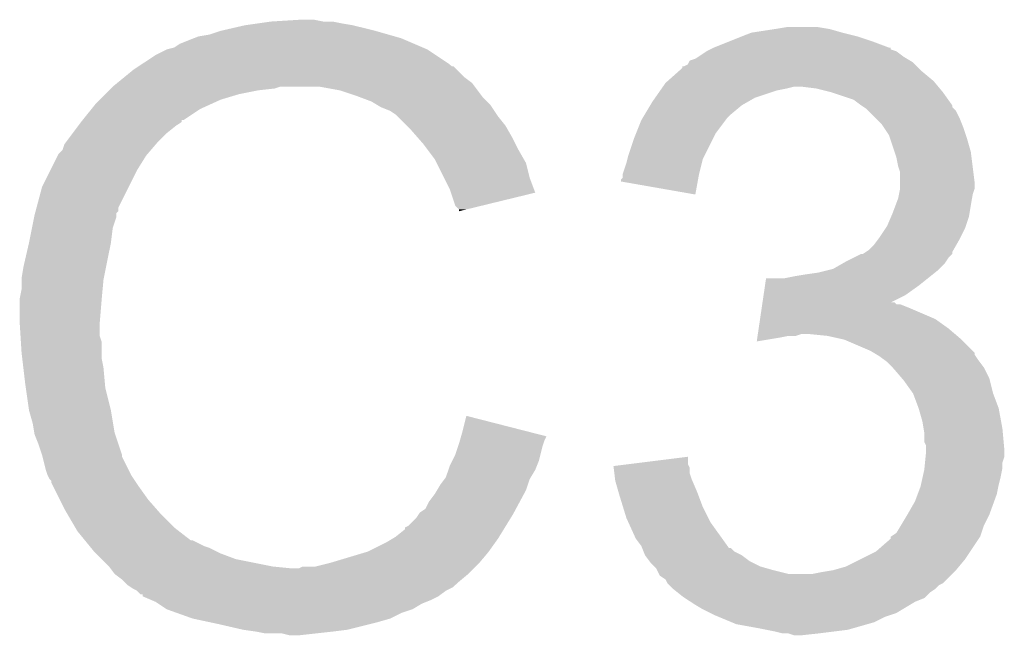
# Model space of a CAD drawing. Extents: x -1.3 to 24.2, y -3.9 to 56.
# Tile 39 of 45: x 15.9 to 17.2, y 39 to 39.9. Entities that reach past the tile are written whole.
import ezdxf

# ---------------------------------------------------------------- set-up
doc = ezdxf.new("R2010")
doc.units = 0
doc.layers.add('LIFE_METRICS_CLICK_V101_GTO', color=11, linetype='CONTINUOUS')

msp = doc.modelspace()

# ---------------------------------------------------------------- linework, layer by layer
at = {"layer": 'LIFE_METRICS_CLICK_V101_GTO'}
for points in [[(16.174728, 39.85006), (16.20774, 39.85768), (16.38554, 39.85006), (16.35506, 39.85768)], [(16.20774, 39.85768), (16.22552, 39.86022), (16.35506, 39.85768), (16.33982, 39.86022)], [(16.22552, 39.86022), (16.2433, 39.86276), (16.33982, 39.86022), (16.327122, 39.86276)], [(16.2433, 39.86276), (16.283938, 39.8653), (16.314422, 39.86276), (16.301718, 39.8653)], [(16.93164, 39.8526), (16.946882, 39.85514), (17.005302, 39.8526), (16.990058, 39.85514)], [(16.11884, 39.83228), (16.13789, 39.8399), (16.43888, 39.83228), (16.421102, 39.8399)], [(16.13789, 39.8399), (16.144242, 39.84244), (16.421102, 39.8399), (16.412212, 39.84244)], [(16.144242, 39.84244), (16.159482, 39.844982), (16.412212, 39.84244), (16.403314, 39.844982)], [(16.159482, 39.844982), (16.17472, 39.850058), (16.403314, 39.844982), (16.385548, 39.850058)], [(16.17472, 39.850058), (16.174728, 39.85006), (16.385548, 39.850058), (16.38554, 39.85006)], [(16.86687, 39.83482), (16.88592, 39.84244), (17.06626, 39.83482), (17.043398, 39.84244)], [(16.88592, 39.84244), (16.898622, 39.84752), (17.043398, 39.84244), (17.02308, 39.84752)], [(16.898622, 39.84752), (16.93164, 39.8526), (17.02308, 39.84752), (17.005302, 39.8526)], [(16.101062, 39.824662), (16.111224, 39.827202), (16.456654, 39.824662), (16.450728, 39.827202)], [(16.111224, 39.827202), (16.11884, 39.83228), (16.450728, 39.827202), (16.43888, 39.83228)], [(16.842732, 39.824656), (16.847776, 39.827178), (17.089136, 39.824656), (17.08912, 39.827178)], [(16.847776, 39.827178), (16.84782, 39.8272), (17.08912, 39.827178), (17.086584, 39.8272)], [(16.84782, 39.8272), (16.86687, 39.83482), (17.086584, 39.8272), (17.06626, 39.83482)], [(16.066766, 39.804338), (16.085822, 39.81704), (16.487142, 39.804338), (16.46809, 39.81704)], [(16.085822, 39.81704), (16.101054, 39.824658), (16.46809, 39.81704), (16.456662, 39.824658)], [(16.101054, 39.824658), (16.101062, 39.824662), (16.456662, 39.824658), (16.456654, 39.824662)], [(16.822424, 39.811962), (16.826228, 39.814498), (17.11113, 39.811962), (17.106902, 39.814498)], [(16.826228, 39.814498), (16.837658, 39.822118), (17.106902, 39.814498), (17.096742, 39.822118)], [(16.837658, 39.822118), (16.837662, 39.82212), (17.096742, 39.822118), (17.096738, 39.82212)], [(16.837662, 39.82212), (16.842732, 39.824656), (17.096738, 39.82212), (17.089136, 39.824656)], [(16.05534, 39.79672), (16.06295, 39.801794), (16.497302, 39.79672), (16.492226, 39.801794)], [(16.06295, 39.801794), (16.06296, 39.8018), (16.492226, 39.801794), (16.489686, 39.8018)], [(16.06296, 39.8018), (16.066766, 39.804338), (16.489686, 39.8018), (16.487142, 39.804338)], [(16.79892, 39.79418), (16.80464, 39.799266), (17.1323, 39.79418), (17.127214, 39.799266)], [(16.80464, 39.799266), (16.804662, 39.8018), (17.127214, 39.799266), (17.12468, 39.8018)], [(16.804662, 39.8018), (16.807184, 39.801802), (17.12468, 39.8018), (17.124678, 39.801802)], [(16.807184, 39.801802), (16.812262, 39.804346), (17.124678, 39.801802), (17.122134, 39.804346)], [(16.812262, 39.804346), (16.813532, 39.806878), (17.122134, 39.804346), (17.119602, 39.806878)], [(16.813532, 39.806878), (16.814808, 39.80942), (17.119602, 39.806878), (17.115366, 39.80942)], [(16.814808, 39.80942), (16.822424, 39.811962), (17.115366, 39.80942), (17.11113, 39.811962)], [(16.033606, 39.778938), (16.042922, 39.78656), (16.517622, 39.778938), (16.507462, 39.78656)], [(16.042922, 39.78656), (16.05534, 39.79672), (16.507462, 39.78656), (16.497302, 39.79672)], [(16.784636, 39.781478), (16.79892, 39.79418), (17.147542, 39.781478), (17.1323, 39.79418)], [(16.02486, 39.77132), (16.027398, 39.773858), (16.248378, 39.77132), (16.255998, 39.773858)], [(16.027398, 39.773858), (16.0274, 39.77386), (16.255998, 39.773858), (16.309338, 39.77386)], [(16.0274, 39.77386), (16.033606, 39.778938), (16.521432, 39.77386), (16.517622, 39.778938)], [(16.33728, 39.76878), (16.309338, 39.77386), (16.525242, 39.76878), (16.521432, 39.77386)], [(16.776446, 39.77132), (16.778224, 39.77386), (16.94688, 39.77132), (16.957038, 39.77386)], [(16.778224, 39.77386), (16.781782, 39.77894), (17.153892, 39.77386), (17.149658, 39.77894)], [(16.781782, 39.77894), (16.784636, 39.781478), (17.149658, 39.77894), (17.147542, 39.781478)], [(16.987518, 39.77132), (16.967198, 39.77386), (17.156008, 39.77132), (17.153892, 39.77386)], [(16.00962, 39.75608), (16.01724, 39.7637), (16.17472, 39.75608), (16.20012, 39.7637)], [(16.01724, 39.7637), (16.02232, 39.76878), (16.20012, 39.7637), (16.225522, 39.76878)], [(16.02232, 39.76878), (16.02486, 39.77132), (16.225522, 39.76878), (16.248378, 39.77132)], [(16.36014, 39.76116), (16.33728, 39.76878), (16.530958, 39.76116), (16.525242, 39.76878)], [(16.366914, 39.75862), (16.36014, 39.76116), (16.532862, 39.75862), (16.530958, 39.76116)], [(16.767554, 39.75862), (16.774666, 39.768778), (16.903698, 39.75862), (16.93418, 39.768778)], [(16.774666, 39.768778), (16.776446, 39.77132), (16.93418, 39.768778), (16.94688, 39.77132)], [(17.007834, 39.76624), (16.987518, 39.77132), (17.16024, 39.76624), (17.156008, 39.77132)], [(17.00784, 39.766238), (17.007834, 39.76624), (17.160242, 39.766238), (17.16024, 39.76624)], [(17.038318, 39.75608), (17.00784, 39.766238), (17.167496, 39.75608), (17.160242, 39.766238)], [(15.998442, 39.743378), (16.00454, 39.751), (16.146778, 39.743378), (16.163544, 39.751)], [(16.00454, 39.751), (16.00962, 39.75608), (16.163544, 39.751), (16.17472, 39.75608)], [(16.380462, 39.75354), (16.366914, 39.75862), (16.537942, 39.75354), (16.532862, 39.75862)], [(16.388926, 39.74846), (16.380462, 39.75354), (16.54302, 39.74846), (16.537942, 39.75354)], [(16.393158, 39.74592), (16.388926, 39.74846), (16.544714, 39.74592), (16.54302, 39.74846)], [(16.40586, 39.74084), (16.393158, 39.74592), (16.5481, 39.74084), (16.544714, 39.74592)], [(16.75333, 39.735762), (16.76095, 39.74846), (16.870682, 39.735762), (16.885922, 39.74846)], [(16.76095, 39.74846), (16.763998, 39.75354), (16.885922, 39.74846), (16.89481, 39.75354)], [(16.763998, 39.75354), (16.767554, 39.75862), (16.89481, 39.75354), (16.903698, 39.75862)], [(17.04848, 39.74846), (17.038318, 39.75608), (17.172938, 39.74846), (17.167496, 39.75608)], [(17.048486, 39.748456), (17.04848, 39.74846), (17.17294, 39.748456), (17.172938, 39.74846)], [(17.0523, 39.745914), (17.048486, 39.748456), (17.172946, 39.745914), (17.17294, 39.748456)], [(17.0561, 39.74338), (17.0523, 39.745914), (17.17548, 39.74338), (17.172946, 39.745914)], [(15.986252, 39.72814), (15.998442, 39.743378), (16.123916, 39.72814), (16.146778, 39.743378)], [(16.41348, 39.73576), (16.40586, 39.74084), (16.551488, 39.73576), (16.5481, 39.74084)], [(16.416022, 39.73322), (16.41348, 39.73576), (16.55318, 39.73322), (16.551488, 39.73576)], [(16.428724, 39.720518), (16.416022, 39.73322), (16.563342, 39.720518), (16.55318, 39.73322)], [(16.75028, 39.730678), (16.75333, 39.735762), (16.8656, 39.730678), (16.870682, 39.735762)], [(17.058644, 39.740836), (17.0561, 39.74338), (17.178022, 39.740836), (17.17548, 39.74338)], [(17.0688, 39.73068), (17.058644, 39.740836), (17.1831, 39.73068), (17.178022, 39.740836)], [(15.97279, 39.71036), (15.98041, 39.72052), (16.10106, 39.71036), (16.11376, 39.72052)], [(15.98041, 39.72052), (15.984216, 39.725596), (16.11376, 39.72052), (16.121372, 39.725596)], [(15.984216, 39.725596), (15.98422, 39.7256), (16.121372, 39.725596), (16.121372, 39.7256)], [(15.98422, 39.7256), (15.986234, 39.728118), (16.121372, 39.7256), (16.12138, 39.728118)], [(15.986234, 39.728118), (15.986252, 39.72814), (16.12138, 39.728118), (16.123916, 39.72814)], [(16.433802, 39.71544), (16.428724, 39.720518), (16.566244, 39.71544), (16.563342, 39.720518)], [(16.741646, 39.710358), (16.74876, 39.728142), (16.85036, 39.710358), (16.863698, 39.728142)], [(16.74876, 39.728142), (16.75028, 39.730678), (16.863698, 39.728142), (16.8656, 39.730678)], [(17.076418, 39.723062), (17.0688, 39.73068), (17.186148, 39.723062), (17.1831, 39.73068)], [(17.079806, 39.717982), (17.076418, 39.723062), (17.18818, 39.717982), (17.186148, 39.723062)], [(15.963264, 39.69766), (15.97279, 39.71036), (16.08836, 39.69766), (16.10106, 39.71036)], [(16.444914, 39.70274), (16.433802, 39.71544), (16.5735, 39.70274), (16.566244, 39.71544)], [(16.7386, 39.70274), (16.741646, 39.710358), (16.84655, 39.70274), (16.85036, 39.710358)], [(17.086578, 39.707824), (17.079806, 39.717982), (17.191566, 39.707824), (17.18818, 39.717982)], [(17.088274, 39.70274), (17.086578, 39.707824), (17.19326, 39.70274), (17.191566, 39.707824)], [(15.95882, 39.687504), (15.961362, 39.695122), (16.079654, 39.687504), (16.086184, 39.695122)], [(15.961362, 39.695122), (15.963264, 39.69766), (16.086184, 39.695122), (16.08836, 39.69766)], [(16.45158, 39.69512), (16.444914, 39.70274), (16.577312, 39.69512), (16.5735, 39.70274)], [(16.457294, 39.687502), (16.45158, 39.69512), (16.58112, 39.687502), (16.577312, 39.69512)], [(16.73098, 39.679878), (16.7386, 39.70274), (16.835118, 39.679878), (16.84655, 39.70274)], [(17.0942, 39.684958), (17.088274, 39.70274), (17.19834, 39.684958), (17.19326, 39.70274)], [(15.94231, 39.65956), (15.95247, 39.679878), (16.060422, 39.65956), (16.07312, 39.679878)], [(15.95247, 39.679878), (15.953742, 39.68242), (16.07312, 39.679878), (16.075298, 39.68242)], [(15.953742, 39.68242), (15.95882, 39.687504), (16.075298, 39.68242), (16.079654, 39.687504)], [(16.466818, 39.6748), (16.457294, 39.687502), (16.588378, 39.6748), (16.58112, 39.687502)], [(16.729708, 39.674798), (16.73098, 39.679878), (16.832578, 39.674798), (16.835118, 39.679878)], [(17.096738, 39.67734), (17.0942, 39.684958), (17.199294, 39.67734), (17.19834, 39.684958)], [(16.469362, 39.669716), (16.466818, 39.6748), (16.591282, 39.669716), (16.588378, 39.6748)], [(16.479522, 39.649398), (16.469362, 39.669716), (16.596362, 39.649398), (16.591282, 39.669716)], [(16.723362, 39.654482), (16.728438, 39.66972), (16.8275, 39.654482), (16.831308, 39.66972)], [(16.728438, 39.66972), (16.729708, 39.674798), (16.831308, 39.66972), (16.832578, 39.674798)], [(17.09928, 39.664642), (17.096738, 39.67734), (17.20088, 39.664642), (17.199294, 39.67734)], [(15.93088, 39.6367), (15.94231, 39.65956), (16.048992, 39.6367), (16.060422, 39.65956)], [(16.72336, 39.65448), (16.723362, 39.654482), (16.8275, 39.65448), (16.8275, 39.654482)], [(16.72336, 39.649406), (16.72336, 39.65448), (16.826572, 39.649406), (16.8275, 39.65448)], [(17.101818, 39.657022), (17.09928, 39.664642), (17.201832, 39.657022), (17.20088, 39.664642)], [(17.10182, 39.644318), (17.101818, 39.657022), (17.20342, 39.644318), (17.201832, 39.657022)], [(16.48714, 39.63416), (16.479522, 39.649398), (16.602056, 39.63416), (16.596362, 39.649398)], [(16.72082, 39.644338), (16.720826, 39.646866), (16.825646, 39.644338), (16.826108, 39.646866)], [(16.822398, 39.626544), (16.72082, 39.644338), (16.822398, 39.626544), (16.825646, 39.644338)], [(16.720826, 39.646866), (16.72336, 39.649406), (16.826108, 39.646866), (16.826572, 39.649406)], [(17.10182, 39.634162), (17.10182, 39.644318), (17.203418, 39.634162), (17.20342, 39.644318)], [(15.923428, 39.608756), (15.93088, 39.6367), (16.03502, 39.608756), (16.048992, 39.6367)], [(16.488836, 39.629074), (16.48714, 39.63416), (16.603956, 39.629074), (16.602056, 39.63416)], [(16.49476, 39.611304), (16.488836, 39.629074), (16.531018, 39.611304), (16.603956, 39.629074)], [(17.09928, 39.621462), (17.100294, 39.62654), (17.200032, 39.621462), (17.20088, 39.62654)], [(17.100294, 39.62654), (17.101818, 39.634158), (17.20088, 39.62654), (17.203418, 39.634158)], [(17.101818, 39.634158), (17.10182, 39.634162), (17.203418, 39.634158), (17.203418, 39.634162)], [(16.499834, 39.606226), (16.49476, 39.611304), (16.510174, 39.606226), (16.531018, 39.611304)], [(17.09166, 39.60114), (17.09928, 39.621462), (17.196644, 39.60114), (17.200032, 39.621462)], [(15.92021, 39.596058), (15.92072, 39.5986), (16.032478, 39.596058), (16.032478, 39.5986)], [(15.92072, 39.5986), (15.921394, 39.601134), (16.032478, 39.5986), (16.03248, 39.601134)], [(15.921394, 39.601134), (15.922072, 39.603674), (16.03248, 39.601134), (16.035014, 39.603674)], [(15.922072, 39.603674), (15.923428, 39.608756), (16.035014, 39.603674), (16.03502, 39.608756)], [(16.49984, 39.603708), (16.499834, 39.606226), (16.49984, 39.603708), (16.510174, 39.606226)], [(17.089482, 39.596058), (17.09166, 39.60114), (17.195798, 39.596058), (17.196644, 39.60114)], [(15.917162, 39.580818), (15.92021, 39.596058), (16.0274, 39.580818), (16.032478, 39.596058)], [(17.08404, 39.58336), (17.089482, 39.596058), (17.191566, 39.58336), (17.195798, 39.596058)], [(15.9131, 39.560502), (15.917162, 39.580818), (16.02486, 39.560502), (16.0274, 39.580818)], [(17.07388, 39.56812), (17.082346, 39.58082), (17.184368, 39.56812), (17.19072, 39.58082)], [(17.082346, 39.58082), (17.08404, 39.58336), (17.19072, 39.58082), (17.191566, 39.58336)], [(15.90548, 39.52748), (15.9131, 39.5605), (16.018254, 39.52748), (16.024858, 39.5605)], [(15.9131, 39.5605), (15.9131, 39.560502), (16.024858, 39.5605), (16.02486, 39.560502)], [(17.058642, 39.550342), (17.06626, 39.557962), (17.174394, 39.550342), (17.178746, 39.557962)], [(17.06626, 39.557962), (17.071976, 39.565582), (17.178746, 39.557962), (17.1831, 39.565582)], [(17.071976, 39.565582), (17.07388, 39.56812), (17.1831, 39.565582), (17.184368, 39.56812)], [(17.038322, 39.54018), (17.04847, 39.545254), (17.16786, 39.54018), (17.172934, 39.545254)], [(17.04847, 39.545254), (17.048484, 39.54526), (17.172934, 39.545254), (17.172934, 39.54526)], [(17.048484, 39.54526), (17.051026, 39.545264), (17.172934, 39.54526), (17.172934, 39.545264)], [(17.051026, 39.545264), (17.05482, 39.547794), (17.172934, 39.545264), (17.17294, 39.547794)], [(17.05482, 39.547794), (17.058642, 39.550342), (17.17294, 39.547794), (17.174394, 39.550342)], [(17.010382, 39.52494), (17.023712, 39.532558), (17.15516, 39.52494), (17.162778, 39.532558)], [(17.023712, 39.532558), (17.02816, 39.5351), (17.162778, 39.532558), (17.164472, 39.5351)], [(17.02816, 39.5351), (17.038322, 39.54018), (17.164472, 39.5351), (17.16786, 39.54018)], [(15.90294, 39.512242), (15.90548, 39.52748), (16.015208, 39.512242), (16.018254, 39.52748)], [(16.95704, 39.51478), (16.97228, 39.51732), (17.143094, 39.51478), (17.14627, 39.51732)], [(16.97228, 39.51732), (16.99006, 39.51986), (17.14627, 39.51732), (17.149444, 39.51986)], [(16.99006, 39.51986), (17.000212, 39.522398), (17.149444, 39.51986), (17.152618, 39.522398)], [(17.000212, 39.522398), (17.010382, 39.52494), (17.152618, 39.522398), (17.15516, 39.52494)], [(15.90294, 39.5097), (15.90294, 39.512242), (16.0147, 39.5097), (16.015208, 39.512242)], [(15.90294, 39.497002), (15.90294, 39.5097), (16.013544, 39.497002), (16.0147, 39.5097)], [(16.917462, 39.50208), (16.91896, 39.51224), (17.12722, 39.50208), (17.13992, 39.51224)], [(16.944342, 39.51224), (16.95704, 39.51478), (17.13992, 39.51224), (17.143094, 39.51478)], [(15.9004, 39.484302), (15.90294, 39.497002), (16.01239, 39.484302), (16.013544, 39.497002)], [(16.915592, 39.48938), (16.917462, 39.50208), (17.109438, 39.48938), (17.12722, 39.50208)], [(15.9004, 39.48176), (15.9004, 39.484302), (16.01216, 39.48176), (16.01239, 39.484302)], [(15.9004, 39.451282), (15.9004, 39.48176), (16.00962, 39.451282), (16.01216, 39.48176)], [(16.913722, 39.47668), (16.914094, 39.479214), (17.096746, 39.47668), (17.094206, 39.479214)], [(16.914094, 39.479214), (16.914096, 39.47922), (17.094206, 39.479214), (17.089212, 39.47922)], [(16.914096, 39.47922), (16.915592, 39.48938), (17.089212, 39.47922), (17.109438, 39.48938)], [(16.910728, 39.456358), (16.912974, 39.4716), (17.150082, 39.456358), (17.11452, 39.4716)], [(16.912974, 39.4716), (16.913722, 39.476678), (17.11452, 39.4716), (17.101824, 39.476678)], [(16.913722, 39.476678), (16.913722, 39.47668), (17.101824, 39.476678), (17.096746, 39.47668)], [(15.9004, 39.451278), (15.9004, 39.451282), (16.009622, 39.451278), (16.00962, 39.451282)], [(15.901512, 39.433498), (15.9004, 39.451278), (16.009622, 39.433498), (16.009622, 39.451278)], [(16.908858, 39.44366), (16.910728, 39.456358), (17.16786, 39.44366), (17.150082, 39.456358)], [(16.907736, 39.43604), (16.908858, 39.44366), (17.176752, 39.43604), (17.16786, 39.44366)], [(15.901988, 39.425876), (15.901512, 39.433498), (16.01216, 39.425876), (16.009622, 39.433498)], [(15.90294, 39.41064), (15.901988, 39.425876), (16.01216, 39.41064), (16.01216, 39.425876)], [(16.906244, 39.425908), (16.906988, 39.43096), (16.906244, 39.425908), (16.93672, 39.43096)], [(16.906988, 39.43096), (16.907362, 39.4335), (16.93672, 39.43096), (16.949418, 39.4335)], [(16.907362, 39.4335), (16.907736, 39.436038), (16.959576, 39.4335), (16.967198, 39.436038)], [(16.907736, 39.436038), (16.907736, 39.43604), (16.967198, 39.436038), (16.977362, 39.43604)], [(17.002758, 39.4335), (16.977362, 39.43604), (17.179716, 39.4335), (17.176752, 39.43604)], [(17.02561, 39.428422), (17.002758, 39.4335), (17.18564, 39.428422), (17.179716, 39.4335)], [(17.025618, 39.42842), (17.02561, 39.428422), (17.185642, 39.42842), (17.18564, 39.428422)], [(17.061178, 39.41318), (17.025618, 39.42842), (17.200876, 39.41318), (17.185642, 39.42842)], [(15.903838, 39.403018), (15.90294, 39.41064), (16.01216, 39.403018), (16.01216, 39.41064)], [(17.065424, 39.410634), (17.061178, 39.41318), (17.20342, 39.410634), (17.200876, 39.41318)], [(17.069658, 39.408094), (17.065424, 39.410634), (17.203424, 39.408094), (17.20342, 39.410634)], [(15.905332, 39.39032), (15.903838, 39.403018), (16.0147, 39.39032), (16.01216, 39.403018)], [(17.073878, 39.405562), (17.069658, 39.408094), (17.205112, 39.405562), (17.203424, 39.408094)], [(17.080654, 39.40048), (17.073878, 39.405562), (17.2085, 39.40048), (17.205112, 39.405562)], [(17.084038, 39.39794), (17.080654, 39.40048), (17.210406, 39.39794), (17.2085, 39.40048)], [(17.091662, 39.39032), (17.084038, 39.39794), (17.21612, 39.39032), (17.210406, 39.39794)], [(15.90802, 39.36746), (15.905332, 39.39032), (16.01678, 39.36746), (16.0147, 39.39032)], [(17.091664, 39.390318), (17.091662, 39.39032), (17.21612, 39.390318), (17.21612, 39.39032)], [(17.104726, 39.375078), (17.091664, 39.390318), (17.223742, 39.375078), (17.21612, 39.390318)], [(17.1069, 39.37254), (17.104726, 39.375078), (17.224378, 39.37254), (17.223742, 39.375078)], [(17.119598, 39.354762), (17.1069, 39.37254), (17.228822, 39.354762), (17.224378, 39.37254)], [(15.908746, 39.36238), (15.90802, 39.36746), (16.01724, 39.36238), (16.01678, 39.36746)], [(15.9131, 39.331902), (15.908746, 39.36238), (16.02486, 39.331902), (16.01724, 39.36238)], [(17.1196, 39.354758), (17.119598, 39.354762), (17.228822, 39.354758), (17.228822, 39.354762)], [(17.12722, 39.33444), (17.1196, 39.354758), (17.23644, 39.33444), (17.228822, 39.354758)], [(15.913102, 39.3319), (15.9131, 39.331902), (16.02486, 39.3319), (16.02486, 39.331902)], [(15.91818, 39.314122), (15.913102, 39.3319), (16.027824, 39.314122), (16.02486, 39.3319)], [(17.127222, 39.334438), (17.12722, 39.33444), (17.23644, 39.334438), (17.23644, 39.33444)], [(17.1323, 39.316662), (17.127222, 39.334438), (17.239674, 39.316662), (17.23644, 39.334438)], [(16.50492, 39.30396), (16.51002, 39.324276), (16.58936, 39.30396), (16.51002, 39.324276)], [(17.133994, 39.306502), (17.1323, 39.316662), (17.24152, 39.306502), (17.239674, 39.316662)], [(15.920298, 39.301418), (15.91818, 39.314122), (16.029942, 39.301418), (16.027824, 39.314122)], [(16.502736, 39.296316), (16.50492, 39.30396), (16.61921, 39.296316), (16.58936, 39.30396)], [(17.13484, 39.301422), (17.133994, 39.306502), (17.241982, 39.301422), (17.24152, 39.306502)], [(15.92072, 39.298882), (15.920298, 39.301418), (16.030788, 39.298882), (16.029942, 39.301418)], [(15.9258, 39.28618), (15.92072, 39.298882), (16.035022, 39.28618), (16.030788, 39.298882)], [(16.49984, 39.28618), (16.50129, 39.291258), (16.614988, 39.28618), (16.61668, 39.291258)], [(16.50129, 39.291258), (16.502736, 39.296316), (16.61668, 39.291258), (16.61921, 39.296316)], [(17.13484, 39.288724), (17.13484, 39.301422), (17.243138, 39.288724), (17.241982, 39.301422)], [(17.137378, 39.283644), (17.13484, 39.288724), (17.243598, 39.283644), (17.243138, 39.288724)], [(15.93088, 39.270938), (15.9258, 39.28618), (16.0401, 39.270938), (16.035022, 39.28618)], [(16.49476, 39.270942), (16.498992, 39.28364), (16.610964, 39.270942), (16.614142, 39.28364)], [(16.498992, 39.28364), (16.49984, 39.28618), (16.614142, 39.28364), (16.614988, 39.28618)], [(17.136616, 39.268398), (17.13738, 39.276018), (17.244058, 39.268398), (17.244058, 39.276018)], [(17.13738, 39.278562), (17.137378, 39.283644), (17.24406, 39.278562), (17.243598, 39.283644)], [(17.13738, 39.276018), (17.13738, 39.278562), (17.244058, 39.276018), (17.24406, 39.278562)], [(15.930882, 39.270936), (15.93088, 39.270938), (16.0401, 39.270936), (16.0401, 39.270938)], [(15.931516, 39.268396), (15.930882, 39.270936), (16.040102, 39.268396), (16.0401, 39.270936)], [(15.935962, 39.25062), (15.931516, 39.268396), (16.048992, 39.25062), (16.040102, 39.268396)], [(16.48714, 39.2557), (16.490948, 39.263318), (16.60601, 39.2557), (16.609058, 39.263318)], [(16.490948, 39.263318), (16.49476, 39.270942), (16.609058, 39.263318), (16.610964, 39.270942)], [(16.731002, 39.258236), (16.81226, 39.268376), (16.812262, 39.258236), (16.81226, 39.268376)], [(17.135854, 39.260776), (17.136616, 39.268398), (17.24152, 39.260776), (17.244058, 39.268398)], [(15.9385, 39.243002), (15.935962, 39.25062), (16.0528, 39.243002), (16.048992, 39.25062)], [(16.48206, 39.240462), (16.485444, 39.250618), (16.597884, 39.240462), (16.60398, 39.250618)], [(16.485444, 39.250618), (16.48714, 39.2557), (16.60398, 39.250618), (16.60601, 39.2557)], [(16.71068, 39.2557), (16.731002, 39.258236), (16.81353, 39.2557), (16.812262, 39.258236)], [(16.710996, 39.253156), (16.71068, 39.2557), (16.8148, 39.253156), (16.81353, 39.2557)], [(16.711942, 39.245538), (16.710996, 39.253156), (16.814802, 39.245538), (16.8148, 39.253156)], [(17.13258, 39.24046), (17.13484, 39.250622), (17.23898, 39.24046), (17.241012, 39.250622)], [(17.13484, 39.250622), (17.135092, 39.253158), (17.241012, 39.250622), (17.24152, 39.253158)], [(17.135092, 39.253158), (17.135854, 39.260776), (17.24152, 39.253158), (17.24152, 39.260776)], [(15.938502, 39.242998), (15.9385, 39.243002), (16.052802, 39.242998), (16.0528, 39.243002)], [(15.941038, 39.237924), (15.938502, 39.242998), (16.056186, 39.237924), (16.052802, 39.242998)], [(15.943574, 39.235386), (15.941038, 39.237924), (16.057878, 39.235386), (16.056186, 39.237924)], [(15.94358, 39.232844), (15.943574, 39.235386), (16.059572, 39.232844), (16.057878, 39.235386)], [(16.47444, 39.2303), (16.480152, 39.23792), (16.59382, 39.2303), (16.59636, 39.23792)], [(16.480152, 39.23792), (16.48206, 39.240462), (16.59636, 39.23792), (16.597884, 39.240462)], [(16.712886, 39.237922), (16.711942, 39.245538), (16.81734, 39.237922), (16.814802, 39.245538)], [(16.7132, 39.235382), (16.712886, 39.237922), (16.81843, 39.235382), (16.81734, 39.237922)], [(16.717556, 39.22014), (16.7132, 39.235382), (16.82496, 39.22014), (16.81843, 39.235382)], [(17.130324, 39.2303), (17.13258, 39.24046), (17.23644, 39.2303), (17.23898, 39.24046)], [(15.946122, 39.22776), (15.94358, 39.232844), (16.06296, 39.22776), (16.059572, 39.232844)], [(15.955012, 39.20998), (15.946122, 39.22776), (16.07566, 39.20998), (16.06296, 39.22776)], [(16.466822, 39.217602), (16.469866, 39.222678), (16.588546, 39.217602), (16.59128, 39.222678)], [(16.469866, 39.222678), (16.47444, 39.2303), (16.59128, 39.222678), (16.59382, 39.2303)], [(17.125948, 39.2176), (17.12976, 39.227762), (17.233898, 39.2176), (17.235932, 39.227762)], [(17.12976, 39.227762), (17.130324, 39.2303), (17.235932, 39.227762), (17.23644, 39.2303)], [(15.96136, 39.19728), (15.955012, 39.20998), (16.086772, 39.19728), (16.07566, 39.20998)], [(16.459202, 39.20744), (16.466822, 39.217602), (16.583074, 39.20744), (16.588546, 39.217602)], [(16.71828, 39.2176), (16.717556, 39.22014), (16.825914, 39.2176), (16.82496, 39.22014)], [(16.723752, 39.19982), (16.71828, 39.2176), (16.83258, 39.19982), (16.825914, 39.2176)], [(17.12214, 39.20744), (17.125948, 39.2176), (17.230204, 39.20744), (17.233898, 39.2176)], [(15.965806, 39.18966), (15.96136, 39.19728), (16.093438, 39.18966), (16.086772, 39.19728)], [(16.446502, 39.192202), (16.454122, 39.197286), (16.574868, 39.192202), (16.577606, 39.197286)], [(16.454122, 39.197286), (16.459202, 39.20744), (16.577606, 39.197286), (16.583074, 39.20744)], [(16.728438, 39.184582), (16.723752, 39.19982), (16.840202, 39.184582), (16.83258, 39.19982)], [(17.11198, 39.18966), (17.12214, 39.20744), (17.22374, 39.18966), (17.230204, 39.20744)], [(15.976176, 39.17188), (15.965806, 39.18966), (16.111222, 39.17188), (16.093438, 39.18966)], [(16.43126, 39.174422), (16.44142, 39.18458), (16.564122, 39.174422), (16.570372, 39.18458)], [(16.44142, 39.18458), (16.444806, 39.18966), (16.570372, 39.18458), (16.5735, 39.18966)], [(16.444806, 39.18966), (16.446502, 39.192202), (16.5735, 39.18966), (16.574868, 39.192202)], [(16.73075, 39.1795), (16.728438, 39.184582), (16.842742, 39.1795), (16.840202, 39.184582)], [(17.102834, 39.174418), (17.11198, 39.18966), (17.21612, 39.174418), (17.22374, 39.18966)], [(15.979138, 39.166802), (15.976176, 39.17188), (16.117752, 39.166802), (16.111222, 39.17188)], [(16.41348, 39.15918), (16.42618, 39.169348), (16.554742, 39.15918), (16.561, 39.169348)], [(16.42618, 39.169348), (16.426194, 39.171886), (16.561, 39.169348), (16.562562, 39.171886)], [(16.426194, 39.171886), (16.43126, 39.174422), (16.562562, 39.171886), (16.564122, 39.174422)], [(16.74114, 39.156642), (16.73075, 39.1795), (16.859076, 39.156642), (16.842742, 39.1795)], [(17.096744, 39.164264), (17.102834, 39.174418), (17.212734, 39.164264), (17.21612, 39.174418)], [(15.989532, 39.1541), (15.979138, 39.166802), (16.134084, 39.1541), (16.117752, 39.166802)], [(16.400778, 39.15156), (16.409248, 39.156642), (16.54955, 39.15156), (16.553182, 39.156642)], [(16.409248, 39.156642), (16.41348, 39.15918), (16.553182, 39.156642), (16.554742, 39.15918)], [(16.748758, 39.146482), (16.74114, 39.156642), (16.866334, 39.146482), (16.859076, 39.156642)], [(17.0688, 39.13886), (17.08912, 39.156648), (17.197492, 39.13886), (17.209352, 39.156648)], [(17.08912, 39.156648), (17.089126, 39.159176), (17.209352, 39.156648), (17.211038, 39.159176)], [(17.089126, 39.159176), (17.089128, 39.159184), (17.211038, 39.159176), (17.21104, 39.159184)], [(17.089128, 39.159184), (17.096744, 39.164264), (17.21104, 39.159184), (17.212734, 39.164264)], [(15.989534, 39.154098), (15.989532, 39.1541), (16.136624, 39.154098), (16.134084, 39.1541)], [(15.995766, 39.14648), (15.989534, 39.154098), (16.151862, 39.14648), (16.136624, 39.154098)], [(15.997844, 39.14394), (15.995766, 39.14648), (16.15948, 39.14394), (16.151862, 39.14648)], [(16.002, 39.13886), (15.997844, 39.14394), (16.16964, 39.13886), (16.15948, 39.14394)], [(16.37538, 39.13886), (16.400778, 39.15156), (16.54048, 39.13886), (16.54955, 39.15156)], [(16.749776, 39.14394), (16.748758, 39.146482), (16.86815, 39.14394), (16.866334, 39.146482)], [(16.749778, 39.143934), (16.749776, 39.14394), (16.870686, 39.143934), (16.86815, 39.14394)], [(16.75181, 39.138858), (16.749778, 39.143934), (16.875764, 39.138858), (16.870686, 39.143934)], [(16.00454, 39.13632), (16.002, 39.13886), (16.17472, 39.13632), (16.16964, 39.13886)], [(16.01216, 39.1287), (16.00454, 39.13632), (16.195042, 39.1287), (16.17472, 39.13632)], [(16.022318, 39.11854), (16.01216, 39.1287), (16.245838, 39.11854), (16.195042, 39.1287)], [(16.324584, 39.123622), (16.37538, 39.13886), (16.527782, 39.123622), (16.54048, 39.13886)], [(16.75384, 39.13378), (16.75181, 39.138858), (16.885918, 39.13378), (16.875764, 39.138858)], [(16.753842, 39.133778), (16.75384, 39.13378), (16.88592, 39.133778), (16.885918, 39.13378)], [(16.759558, 39.12616), (16.753842, 39.133778), (16.896082, 39.12616), (16.88592, 39.133778)], [(17.02816, 39.11854), (17.04848, 39.1287), (17.182252, 39.11854), (17.19072, 39.1287)], [(17.04848, 39.1287), (17.0688, 39.13886), (17.19072, 39.1287), (17.197492, 39.13886)], [(16.024224, 39.116), (16.022318, 39.11854), (16.271238, 39.116), (16.245838, 39.11854)], [(16.029938, 39.108382), (16.024224, 39.116), (16.512542, 39.108382), (16.52016, 39.116)], [(16.271238, 39.116), (16.281404, 39.116002), (16.52016, 39.116), (16.520162, 39.116002)], [(16.281404, 39.116002), (16.286484, 39.11854), (16.520162, 39.116002), (16.5227, 39.11854)], [(16.304262, 39.11854), (16.324578, 39.12362), (16.5227, 39.11854), (16.52778, 39.12362)], [(16.324578, 39.12362), (16.324584, 39.123622), (16.52778, 39.12362), (16.527782, 39.123622)], [(16.76146, 39.123622), (16.759558, 39.12616), (16.901158, 39.123622), (16.896082, 39.12616)], [(16.766542, 39.118538), (16.76146, 39.123622), (16.911322, 39.118538), (16.901158, 39.123622)], [(16.769078, 39.116), (16.766542, 39.118538), (16.920208, 39.116), (16.911322, 39.118538)], [(16.77035, 39.11346), (16.769078, 39.116), (16.9291, 39.11346), (16.920208, 39.116)], [(17.010388, 39.113462), (17.02816, 39.11854), (17.178022, 39.113462), (17.182252, 39.11854)], [(16.029942, 39.10838), (16.029938, 39.108382), (16.51254, 39.10838), (16.512542, 39.108382)], [(16.040098, 39.10076), (16.029942, 39.10838), (16.503394, 39.10076), (16.51254, 39.10838)], [(16.045178, 39.095682), (16.040098, 39.10076), (16.497302, 39.095682), (16.503394, 39.10076)], [(16.772892, 39.10838), (16.77035, 39.11346), (16.949422, 39.10838), (16.9291, 39.11346)], [(16.774158, 39.105846), (16.772892, 39.10838), (17.170404, 39.105846), (17.172938, 39.10838)], [(16.781776, 39.10076), (16.774158, 39.105846), (17.165318, 39.10076), (17.170404, 39.105846)], [(16.784318, 39.095684), (16.781776, 39.10076), (17.160242, 39.095684), (17.165318, 39.10076)], [(16.982442, 39.10838), (16.99514, 39.11092), (17.172938, 39.10838), (17.175478, 39.11092)], [(16.99514, 39.11092), (17.010382, 39.11346), (17.175478, 39.11092), (17.178018, 39.11346)], [(17.010382, 39.11346), (17.010388, 39.113462), (17.178018, 39.11346), (17.178022, 39.113462)], [(16.047718, 39.093142), (16.045178, 39.095682), (16.49476, 39.093142), (16.497302, 39.095682)], [(16.051534, 39.090598), (16.047718, 39.093142), (16.492216, 39.090598), (16.49476, 39.093142)], [(16.055338, 39.088062), (16.051534, 39.090598), (16.487144, 39.088062), (16.492216, 39.090598)], [(16.060416, 39.085522), (16.055338, 39.088062), (16.482066, 39.085522), (16.487144, 39.088062)], [(16.784324, 39.095678), (16.784318, 39.095684), (17.160236, 39.095678), (17.160242, 39.095684)], [(16.786864, 39.093138), (16.784324, 39.095678), (17.15516, 39.093138), (17.160236, 39.095678)], [(16.79194, 39.08806), (16.786864, 39.093138), (17.15008, 39.08806), (17.15516, 39.093138)], [(16.798294, 39.082978), (16.79194, 39.08806), (17.142458, 39.082978), (17.15008, 39.08806)], [(16.060422, 39.085518), (16.060416, 39.085522), (16.48206, 39.085518), (16.482066, 39.085522)], [(16.065494, 39.080446), (16.060422, 39.085518), (16.475294, 39.080446), (16.48206, 39.085518)], [(16.068018, 39.08044), (16.065494, 39.080446), (16.475286, 39.08044), (16.475294, 39.080446)], [(16.06804, 39.077916), (16.068018, 39.08044), (16.471918, 39.077916), (16.475286, 39.08044)], [(16.068078, 39.0779), (16.06804, 39.077916), (16.471898, 39.0779), (16.471918, 39.077916)], [(16.079906, 39.07282), (16.068078, 39.0779), (16.46174, 39.07282), (16.471898, 39.0779)], [(16.80464, 39.0779), (16.798294, 39.082978), (17.137376, 39.0779), (17.142458, 39.082978)], [(16.80845, 39.07536), (16.80464, 39.0779), (17.134836, 39.07536), (17.137376, 39.0779)], [(16.816068, 39.07028), (16.80845, 39.07536), (17.122138, 39.07028), (17.134836, 39.07536)], [(16.08582, 39.07028), (16.079906, 39.07282), (16.455388, 39.07028), (16.46174, 39.07282)], [(16.089632, 39.06774), (16.08582, 39.07028), (16.449038, 39.06774), (16.455388, 39.07028)], [(16.101058, 39.060122), (16.089632, 39.06774), (16.436342, 39.060122), (16.449038, 39.06774)], [(16.81988, 39.067738), (16.816068, 39.07028), (17.1179, 39.067738), (17.122138, 39.07028)], [(16.832582, 39.06012), (16.81988, 39.067738), (17.105206, 39.06012), (17.1179, 39.067738)], [(16.101064, 39.06012), (16.101058, 39.060122), (16.43634, 39.06012), (16.436342, 39.060122)], [(16.11529, 39.05504), (16.101064, 39.06012), (16.4211, 39.05504), (16.43634, 39.06012)], [(16.13662, 39.047422), (16.11529, 39.05504), (16.405864, 39.047422), (16.4211, 39.05504)], [(16.13664, 39.047418), (16.13662, 39.047422), (16.405858, 39.047418), (16.405864, 39.047422)], [(16.16033, 39.04234), (16.13664, 39.047418), (16.38808, 39.04234), (16.405858, 39.047418)], [(16.842742, 39.05504), (16.832582, 39.06012), (17.09674, 39.05504), (17.105206, 39.06012)], [(16.84782, 39.0525), (16.842742, 39.05504), (17.08912, 39.0525), (17.09674, 39.05504)], [(16.853918, 39.04996), (16.84782, 39.0525), (17.0815, 39.04996), (17.08912, 39.0525)], [(16.872212, 39.042338), (16.853918, 39.04996), (17.066258, 39.042338), (17.0815, 39.04996)], [(16.17218, 39.0398), (16.16033, 39.04234), (16.377918, 39.0398), (16.38808, 39.04234)], [(16.205202, 39.03218), (16.17218, 39.0398), (16.347438, 39.03218), (16.377918, 39.0398)], [(16.878298, 39.039802), (16.872212, 39.042338), (17.05738, 39.039802), (17.066258, 39.042338)], [(16.90624, 39.03472), (16.878298, 39.039802), (17.039588, 39.03472), (17.05738, 39.039802)], [(16.91894, 39.03218), (16.90624, 39.03472), (17.030698, 39.03218), (17.039588, 39.03472)], [(16.22298, 39.02964), (16.205202, 39.03218), (16.32712, 39.02964), (16.347438, 39.03218)], [(16.235678, 39.0271), (16.22298, 39.02964), (16.304258, 39.0271), (16.32712, 39.02964)], [(16.268698, 39.02456), (16.258538, 39.0271), (16.281398, 39.02456), (16.304258, 39.0271)], [(16.93164, 39.02964), (16.91894, 39.03218), (17.010378, 39.02964), (17.030698, 39.03218)], [(16.941798, 39.0271), (16.93164, 39.02964), (16.99006, 39.0271), (17.010378, 39.02964)], [(16.957038, 39.024562), (16.949416, 39.0271), (16.967216, 39.024562), (16.99006, 39.0271)], [(16.967198, 39.02456), (16.957038, 39.024562), (16.967198, 39.02456), (16.967216, 39.024562)]]:
    msp.add_solid(points, dxfattribs=at)

doc.saveas('drawing.dxf')
